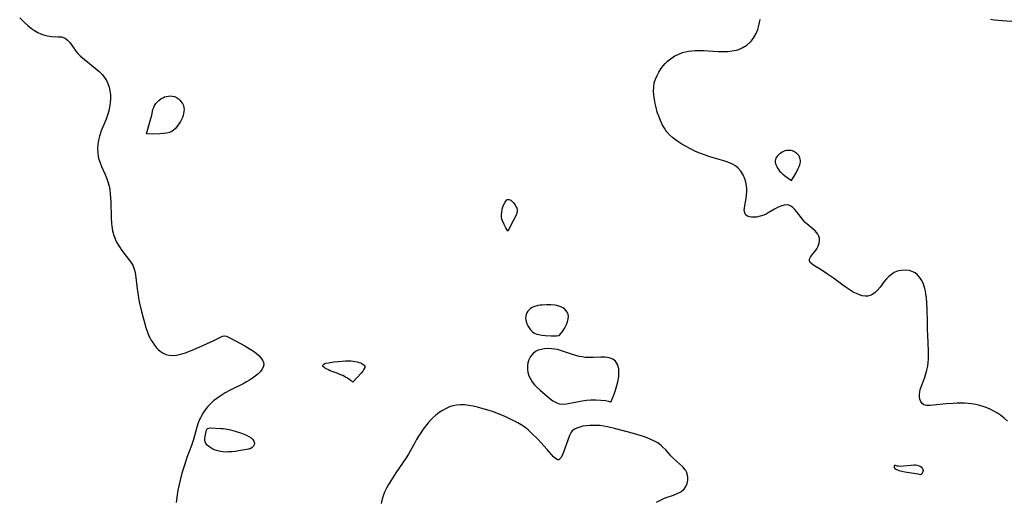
# Model space of a CAD drawing. Header units: inches. Extents: x 1073367 to 1082519, y 1569854 to 1574957.
# Tile 179 of 256: x 1077329 to 1077711, y 1573131 to 1573318. Entities that reach past the tile are written whole.
import ezdxf

# ---------------------------------------------------------------- set-up
doc = ezdxf.new("R2010")
doc.units = ezdxf.units.IN
doc.header["$MEASUREMENT"] = 0
doc.layers.add('CGG_CurvaNivelLidar_v1', color=7, linetype='Continuous', lineweight=30, true_color=0x008008)

msp = doc.modelspace()

# ---------------------------------------------------------------- linework, layer by layer
at = {"layer": 'CGG_CurvaNivelLidar_v1'}
for points in [[(1077329.3784, 1573318.3417, 70), (1077331.185, 1573316.5903, 70), (1077332.5266, 1573315.3848, 70), (1077333.9217, 1573314.2546, 70), (1077335.1754, 1573313.3831, 70), (1077336.4728, 1573312.6264, 70), (1077337.5274, 1573312.1221, 70), (1077338.6001, 1573311.7178, 70), (1077340.1392, 1573311.3314, 70), (1077341.663, 1573311.1322, 70), (1077344.3198, 1573311.0336, 70), (1077345.523, 1573310.9254, 70), (1077346.6105, 1573310.64, 70), (1077346.8835, 1573310.5166, 70), (1077347.0333, 1573310.4364, 70), (1077347.9401, 1573309.7393, 70), (1077348.7498, 1573308.8143, 70), (1077350.3195, 1573306.5796, 70), (1077351.1981, 1573305.399, 70), (1077351.9403, 1573304.537, 70), (1077352.878, 1573303.5926, 70), (1077353.8934, 1573302.6796, 70), (1077354.9624, 1573301.7861, 70), (1077358.6357, 1573298.8222, 70), (1077360.0185, 1573297.6312, 70), (1077361.2948, 1573296.3687, 70), (1077362.1965, 1573295.2746, 70), (1077362.9693, 1573294.1039, 70), (1077363.5922, 1573292.8588, 70), (1077364.0606, 1573291.4908, 70), (1077364.3635, 1573290.0623, 70), (1077364.5229, 1573288.5613, 70), (1077364.5526, 1573287.0317, 70), (1077364.4593, 1573285.4162, 70), (1077364.2353, 1573283.7989, 70), (1077363.8746, 1573282.1896, 70), (1077363.399, 1573280.5973, 70), (1077362.8324, 1573279.0278, 70), (1077360.9809, 1573274.5253, 70), (1077360.5206, 1573273.2067, 70), (1077360.3097, 1573272.4926, 70), (1077359.9332, 1573270.8973, 70), (1077359.6819, 1573269.2931, 70), (1077359.5643, 1573267.6924, 70), (1077359.6014, 1573266.0368, 70), (1077359.8252, 1573264.4153, 70), (1077360.047, 1573263.5172, 70), (1077360.5389, 1573262.0858, 70), (1077361.1388, 1573260.6731, 70), (1077362.4351, 1573257.8264, 70), (1077363.0474, 1573256.3078, 70), (1077363.5772, 1573254.7492, 70), (1077363.9999, 1573253.1522, 70), (1077364.2762, 1573251.6599, 70), (1077364.4617, 1573250.1431, 70), (1077364.5795, 1573248.5676, 70), (1077364.6491, 1573246.9795, 70), (1077364.8154, 1573240.8822, 70), (1077364.9743, 1573238.5839, 70), (1077365.0854, 1573237.5882, 70), (1077365.3759, 1573235.785, 70), (1077365.8269, 1573234.0445, 70), (1077366.3297, 1573232.7284, 70), (1077366.9449, 1573231.457, 70), (1077367.5743, 1573230.3446, 70), (1077368.2598, 1573229.264, 70), (1077368.9906, 1573228.2163, 70), (1077371.5815, 1573224.8846, 70), (1077372.4385, 1573223.6891, 70), (1077373.1618, 1573222.4391, 70), (1077373.6253, 1573221.3268, 70), (1077373.9621, 1573220.1603, 70), (1077374.2179, 1573218.756, 70), (1077374.8633, 1573213.3115, 70), (1077375.1159, 1573211.6092, 70), (1077375.4171, 1573209.8937, 70), (1077375.7416, 1573208.2932, 70), (1077376.478, 1573205.0838, 70), (1077377.2113, 1573202.1396, 70), (1077377.7187, 1573200.2445, 70), (1077378.2711, 1573198.3796, 70), (1077378.8967, 1573196.5657, 70), (1077379.3455, 1573195.4548, 70), (1077379.8421, 1573194.3822, 70), (1077380.251, 1573193.6025, 70), (1077380.9139, 1573192.49, 70), (1077381.6349, 1573191.4497, 70), (1077382.4127, 1573190.4949, 70), (1077383.0868, 1573189.7968, 70), (1077383.8096, 1573189.182, 70), (1077385.0289, 1573188.4225, 70), (1077386.1518, 1573187.9422, 70), (1077387.3296, 1573187.6256, 70), (1077388.5488, 1573187.494, 70), (1077390.1872, 1573187.6186, 70), (1077391.8639, 1573188.002, 70), (1077393.5698, 1573188.5561, 70), (1077395.2011, 1573189.1732, 70), (1077396.8408, 1573189.841, 70), (1077401.8319, 1573191.9811, 70), (1077404.3754, 1573193.1925, 70), (1077407.1763, 1573194.6454, 70), (1077407.9531, 1573194.9458, 70), (1077408.7032, 1573195.067, 70), (1077409.4767, 1573194.9584, 70), (1077410.2758, 1573194.6581, 70), (1077411.1303, 1573194.2306, 70), (1077416.6703, 1573191.2352, 70), (1077418.7363, 1573189.9961, 70), (1077419.9254, 1573189.1952, 70), (1077421.0316, 1573188.3547, 70), (1077422.019, 1573187.4733, 70), (1077422.8164, 1573186.59, 70), (1077423.4327, 1573185.6806, 70), (1077423.826, 1573184.7585, 70), (1077423.9429, 1573183.8362, 70), (1077423.7377, 1573182.9137, 70), (1077423.2529, 1573182.0064, 70), (1077422.5462, 1573181.1176, 70), (1077421.6636, 1573180.2512, 70), (1077420.6829, 1573179.4436, 70), (1077419.5982, 1573178.6647, 70), (1077418.4292, 1573177.919, 70), (1077417.2306, 1573177.2306, 70), (1077415.9846, 1573176.5682, 70), (1077410.9033, 1573174.0179, 70), (1077409.004, 1573172.9736, 70), (1077407.0575, 1573171.7548, 70), (1077405.7696, 1573170.8446, 70), (1077404.5424, 1573169.8758, 70), (1077403.3895, 1573168.8409, 70), (1077402.302, 1573167.7069, 70), (1077401.3111, 1573166.5011, 70), (1077400.4227, 1573165.2286, 70), (1077399.6484, 1573163.8904, 70), (1077399.3912, 1573163.3725, 70), (1077399.176, 1573162.9007, 70), (1077398.5706, 1573161.3592, 70), (1077398.0534, 1573159.771, 70), (1077396.6733, 1573154.885, 70), (1077395.93, 1573152.5745, 70), (1077394.2038, 1573147.9314, 70), (1077393.1961, 1573144.9885, 70), (1077392.2586, 1573141.9056, 70), (1077391.3852, 1573138.6248, 70), (1077390.9935, 1573136.9398, 70), (1077390.6469, 1573135.2476, 70), (1077390.3419, 1573133.4542, 70), (1077389.9926, 1573130.5212, 70)], [(1077705.6207, 1573317.8147, 70), (1077707.0146, 1573317.6131, 70), (1077710.1028, 1573317.2886, 70), (1077715.617, 1573316.9384, 70)], [(1077712.1853, 1573162.0985, 70), (1077710.9326, 1573163.2094, 70), (1077709.4311, 1573164.3676, 70), (1077708.2493, 1573165.1613, 70), (1077706.8662, 1573165.9743, 70), (1077705.4349, 1573166.7015, 70), (1077703.9612, 1573167.3388, 70), (1077703.0931, 1573167.6614, 70), (1077701.5212, 1573168.1427, 70), (1077699.9141, 1573168.512, 70), (1077698.2801, 1573168.7716, 70), (1077696.9056, 1573168.9043, 70), (1077695.5226, 1573168.9733, 70), (1077694.1359, 1573168.9911, 70), (1077692.5395, 1573168.9613, 70), (1077691.1482, 1573168.8989, 70), (1077688.4165, 1573168.7011, 70), (1077682.1498, 1573168.0932, 70), (1077680.8414, 1573168.098, 70), (1077679.7505, 1573168.3815, 70), (1077679.0538, 1573168.9025, 70), (1077678.5319, 1573169.6518, 70), (1077678.1868, 1573170.5771, 70), (1077678.0303, 1573171.6348, 70), (1077678.042, 1573172.4579, 70), (1077678.1496, 1573173.3184, 70), (1077678.3804, 1573174.3463, 70), (1077678.8002, 1573175.6623, 70), (1077679.9549, 1573178.7395, 70), (1077680.5068, 1573180.355, 70), (1077680.9244, 1573181.8678, 70), (1077681.2471, 1573183.4135, 70), (1077681.4407, 1573184.7393, 70), (1077681.5616, 1573186.0728, 70), (1077681.6093, 1573187.4068, 70), (1077681.5698, 1573189.1936, 70), (1077681.2458, 1573195.4622, 70), (1077681.2098, 1573197.2448, 70), (1077681.2187, 1573200.8819, 70), (1077681.1084, 1573205.0816, 70), (1077680.9536, 1573208.0241, 70), (1077680.8012, 1573209.7152, 70), (1077680.5846, 1573211.3706, 70), (1077680.3929, 1573212.4503, 70), (1077680.1494, 1573213.4994, 70), (1077679.598, 1573215.1729, 70), (1077678.9336, 1573216.599, 70), (1077678.1163, 1573217.8668, 70), (1077677.1282, 1573218.9238, 70), (1077676.3737, 1573219.4778, 70), (1077675.5488, 1573219.9137, 70), (1077674.0801, 1573220.3809, 70), (1077672.5289, 1573220.5646, 70), (1077670.9565, 1573220.4775, 70), (1077669.4321, 1573220.1064, 70), (1077668.3014, 1573219.5957, 70), (1077667.2302, 1573218.9158, 70), (1077666.2257, 1573218.1, 70), (1077665.2976, 1573217.1746, 70), (1077664.4356, 1573216.1492, 70), (1077662.8263, 1573214.0256, 70), (1077661.8679, 1573212.8707, 70), (1077660.8389, 1573211.8682, 70), (1077659.9508, 1573211.2321, 70), (1077659.0053, 1573210.7691, 70), (1077658.0122, 1573210.5098, 70), (1077656.9698, 1573210.478, 70), (1077655.8971, 1573210.6465, 70), (1077654.8025, 1573210.9767, 70), (1077653.6234, 1573211.4694, 70), (1077652.4359, 1573212.0771, 70), (1077651.2468, 1573212.7739, 70), (1077650.0629, 1573213.5392, 70), (1077648.3702, 1573214.7133, 70), (1077644.7351, 1573217.3947, 70), (1077642.4169, 1573219.0325, 70), (1077639.9681, 1573220.6309, 70), (1077637.1306, 1573222.4048, 70), (1077636.31, 1573222.9854, 70), (1077635.7093, 1573223.5635, 70), (1077635.4015, 1573224.17, 70), (1077635.4526, 1573224.871, 70), (1077635.8156, 1573225.6191, 70), (1077636.3897, 1573226.3952, 70), (1077637.6357, 1573227.8687, 70), (1077638.2844, 1573228.8268, 70), (1077638.8185, 1573229.8751, 70), (1077639.185, 1573230.9796, 70), (1077639.3233, 1573231.9546, 70), (1077639.2645, 1573232.9185, 70), (1077639.0256, 1573233.7512, 70), (1077638.6261, 1573234.5376, 70), (1077638.1791, 1573235.1601, 70), (1077637.6537, 1573235.7472, 70), (1077636.848, 1573236.5043, 70), (1077634.4254, 1573238.4822, 70), (1077633.7859, 1573239.071, 70), (1077633.1115, 1573239.8251, 70), (1077630.4423, 1573243.2989, 70), (1077629.8046, 1573244.0521, 70), (1077629.0559, 1573244.8087, 70), (1077628.2651, 1573245.4009, 70), (1077627.4077, 1573245.7652, 70), (1077626.5702, 1573245.8559, 70), (1077625.6749, 1573245.7526, 70), (1077624.7369, 1573245.4943, 70), (1077623.341, 1573244.9197, 70), (1077621.9176, 1573244.1839, 70), (1077619.4022, 1573242.7203, 70), (1077618.6058, 1573242.2926, 70), (1077617.7948, 1573241.9157, 70), (1077616.3602, 1573241.4207, 70), (1077614.9429, 1573241.144, 70), (1077613.9517, 1573241.0853, 70), (1077613.027, 1573241.1305, 70), (1077612.1953, 1573241.2599, 70), (1077611.4285, 1573241.4941, 70), (1077610.8361, 1573241.8905, 70), (1077610.4693, 1573242.4486, 70), (1077610.258, 1573243.1705, 70), (1077610.1891, 1573244.1061, 70), (1077610.2032, 1573244.4672, 70), (1077610.3538, 1573245.6666, 70), (1077610.8676, 1573248.3178, 70), (1077611.0714, 1573249.7381, 70), (1077611.1422, 1573250.893, 70), (1077611.1245, 1573252.0638, 70), (1077611.0165, 1573253.2359, 70), (1077610.7645, 1573254.6128, 70), (1077610.3697, 1573255.9469, 70), (1077609.6905, 1573257.4729, 70), (1077608.8127, 1573258.8732, 70), (1077607.7536, 1573260.1144, 70), (1077606.7504, 1573260.9785, 70), (1077605.3791, 1573261.7956, 70), (1077603.8531, 1573262.4354, 70), (1077602.2186, 1573262.9638, 70), (1077598.5949, 1573263.9613, 70), (1077596.4866, 1573264.5964, 70), (1077594.736, 1573265.1891, 70), (1077593.0004, 1573265.8445, 70), (1077591.2927, 1573266.571, 70), (1077589.7962, 1573267.2862, 70), (1077587.1238, 1573268.7001, 70), (1077585.9453, 1573269.3829, 70), (1077584.8012, 1573270.1082, 70), (1077583.531, 1573271.0177, 70), (1077582.3313, 1573272.0017, 70), (1077581.2136, 1573273.0613, 70), (1077580.1945, 1573274.202, 70), (1077579.7801, 1573274.736, 70), (1077579.2101, 1573275.5654, 70), (1077578.3705, 1573277.0372, 70), (1077577.6503, 1573278.5864, 70), (1077577.025, 1573280.1899, 70), (1077576.4783, 1573281.8289, 70), (1077575.9911, 1573283.5407, 70), (1077575.6269, 1573285.107, 70), (1077575.348, 1573286.6722, 70), (1077575.1544, 1573288.3229, 70), (1077575.0606, 1573289.9412, 70), (1077575.0789, 1573291.5676, 70), (1077575.2903, 1573293.13, 70), (1077575.7472, 1573294.5883, 70), (1077576.3952, 1573296.008, 70), (1077577.0986, 1573297.2925, 70), (1077577.8942, 1573298.5485, 70), (1077578.7858, 1573299.7528, 70), (1077579.5333, 1573300.6183, 70), (1077580.3432, 1573301.4282, 70), (1077581.1134, 1573302.0901, 70), (1077581.9299, 1573302.6972, 70), (1077583.3077, 1573303.5455, 70), (1077584.7636, 1573304.2605, 70), (1077586.2751, 1573304.8459, 70), (1077587.417, 1573305.1895, 70), (1077588.5817, 1573305.4409, 70), (1077589.8268, 1573305.5933, 70), (1077591.0987, 1573305.6636, 70), (1077592.7414, 1573305.6863, 70), (1077594.4121, 1573305.6553, 70), (1077600.1765, 1573305.3435, 70), (1077601.9731, 1573305.3016, 70), (1077603.7417, 1573305.3418, 70), (1077605.465, 1573305.4956, 70), (1077607.1216, 1573305.8033, 70), (1077608.0776, 1573306.0848, 70), (1077609.6688, 1573306.7896, 70), (1077611.125, 1573307.7303, 70), (1077612.4279, 1573308.8776, 70), (1077612.9276, 1573309.4242, 70), (1077613.9085, 1573310.7458, 70), (1077614.7263, 1573312.2, 70), (1077615.376, 1573313.763, 70), (1077615.6945, 1573314.7942, 70), (1077615.9528, 1573315.8552, 70), (1077616.2762, 1573317.664, 70)], [(1077576.2141, 1573130.6989, 70.5), (1077577.7189, 1573131.4908, 70.5), (1077579.5324, 1573132.2802, 70.5), (1077582.7285, 1573133.4321, 70.5), (1077584.2234, 1573134.0186, 70.5), (1077585.5666, 1573134.697, 70.5), (1077586.681, 1573135.5369, 70.5), (1077586.8421, 1573135.7022, 70.5), (1077587.5621, 1573136.7209, 70.5), (1077588.0299, 1573137.883, 70.5), (1077588.2644, 1573139.1296, 70.5), (1077588.2677, 1573140.4065, 70.5), (1077588.025, 1573141.6615, 70.5), (1077587.7546, 1573142.3697, 70.5), (1077587.4901, 1573142.8705, 70.5), (1077587.2619, 1573143.2273, 70.5), (1077586.3833, 1573144.2952, 70.5), (1077585.238, 1573145.3688, 70.5), (1077583.9997, 1573146.4223, 70.5), (1077582.7663, 1573147.5389, 70.5), (1077581.7404, 1573148.6228, 70.5), (1077579.7414, 1573150.9203, 70.5), (1077578.6768, 1573152.0275, 70.5), (1077578.1127, 1573152.5419, 70.5), (1077577.4671, 1573153.0642, 70.5), (1077576.6594, 1573153.6224, 70.5), (1077575.3794, 1573154.3546, 70.5), (1077574.0157, 1573154.9984, 70.5), (1077572.5878, 1573155.5719, 70.5), (1077571.1113, 1573156.0892, 70.5), (1077569.8516, 1573156.4866, 70.5), (1077567.2249, 1573157.2439, 70.5), (1077559.9465, 1573159.2039, 70.5), (1077557.1433, 1573159.8946, 70.5), (1077555.7861, 1573160.1479, 70.5), (1077554.3926, 1573160.3169, 70.5), (1077553.0098, 1573160.4046, 70.5), (1077551.648, 1573160.429, 70.5), (1077550.2203, 1573160.3941, 70.5), (1077548.8467, 1573160.2746, 70.5), (1077547.587, 1573160.0578, 70.5), (1077546.4125, 1573159.7572, 70.5), (1077545.344, 1573159.3945, 70.5), (1077544.3384, 1573158.9343, 70.5), (1077543.525, 1573158.3287, 70.5), (1077542.9292, 1573157.5171, 70.5), (1077542.4527, 1573156.521, 70.5), (1077541.6186, 1573154.317, 70.5), (1077540.1236, 1573149.9801, 70.5), (1077539.6138, 1573148.7765, 70.5), (1077539.0696, 1573147.821, 70.5), (1077538.4745, 1573147.2243, 70.5), (1077538.2431, 1573147.1224, 70.5), (1077537.9317, 1573147.0956, 70.5), (1077537.6268, 1573147.174, 70.5), (1077536.9852, 1573147.5839, 70.5), (1077536.2966, 1573148.2542, 70.5), (1077533.8065, 1573151.1203, 70.5), (1077530.3583, 1573154.9168, 70.5), (1077527.6323, 1573157.5708, 70.5), (1077526.4, 1573158.6857, 70.5), (1077525.0949, 1573159.7293, 70.5), (1077523.7696, 1573160.6189, 70.5), (1077522.3715, 1573161.4281, 70.5), (1077520.9207, 1573162.1818, 70.5), (1077518.2838, 1573163.4373, 70.5), (1077516.2303, 1573164.3442, 70.5), (1077514.5932, 1573165.0156, 70.5), (1077512.9389, 1573165.6416, 70.5), (1077511.2688, 1573166.2096, 70.5), (1077509.9115, 1573166.6187, 70.5), (1077506.8345, 1573167.446, 70.5), (1077505.122, 1573167.8418, 70.5), (1077503.4127, 1573168.1484, 70.5), (1077501.7847, 1573168.3226, 70.5), (1077500.1999, 1573168.3579, 70.5), (1077498.6386, 1573168.2319, 70.5), (1077497.2602, 1573167.9583, 70.5), (1077495.9163, 1573167.5411, 70.5), (1077494.6143, 1573166.9908, 70.5), (1077493.2351, 1573166.239, 70.5), (1077491.9151, 1573165.3582, 70.5), (1077490.6543, 1573164.3685, 70.5), (1077489.457, 1573163.2823, 70.5), (1077488.7629, 1573162.5796, 70.5), (1077487.6999, 1573161.4026, 70.5), (1077486.6876, 1573160.1698, 70.5), (1077485.7241, 1573158.8916, 70.5), (1077484.8106, 1573157.5748, 70.5), (1077483.9845, 1573156.2822, 70.5), (1077483.2035, 1573154.966, 70.5), (1077482.4654, 1573153.6329, 70.5), (1077480.8734, 1573150.6339, 70.5), (1077480.0281, 1573149.213, 70.5), (1077479.1271, 1573147.8174, 70.5), (1077475.1612, 1573141.968, 70.5), (1077473.2021, 1573138.9177, 70.5), (1077472.3293, 1573137.4772, 70.5), (1077471.5189, 1573136.0293, 70.5), (1077470.8023, 1573134.5645, 70.5), (1077470.2161, 1573133.0727, 70.5), (1077469.8523, 1573131.8098, 70.5), (1077469.5055, 1573130.0986, 70.5)]]:
    msp.add_polyline3d(points, dxfattribs=at)
for points in [[(1077378.5, 1573273.3495, 70), (1077379.9996, 1573278.3971, 70), (1077380.5734, 1573280.6684, 70), (1077381.0262, 1573282.751, 70), (1077381.2974, 1573283.5886, 70), (1077381.6798, 1573284.3561, 70), (1077382.1642, 1573285.0756, 70), (1077382.7288, 1573285.7454, 70), (1077383.3589, 1573286.358, 70), (1077384.0465, 1573286.9002, 70), (1077384.7887, 1573287.3519, 70), (1077385.5024, 1573287.6641, 70), (1077386.2457, 1573287.8878, 70), (1077387.0048, 1573288.0237, 70), (1077387.7668, 1573288.0657, 70), (1077388.5191, 1573288.0009, 70), (1077389.3234, 1573287.7924, 70), (1077390.0897, 1573287.4592, 70), (1077390.8044, 1573287.0204, 70), (1077391.449, 1573286.4857, 70), (1077392.0172, 1573285.843, 70), (1077392.4824, 1573285.1256, 70), (1077392.832, 1573284.352, 70), (1077393.0426, 1573283.5349, 70), (1077393.0947, 1573282.8009, 70), (1077393.0422, 1573282.05, 70), (1077392.9044, 1573281.2906, 70), (1077392.6947, 1573280.5302, 70), (1077392.4213, 1573279.776, 70), (1077392.0609, 1573278.9755, 70), (1077391.6458, 1573278.1937, 70), (1077391.1865, 1573277.4346, 70), (1077390.6893, 1573276.7042, 70), (1077390.1563, 1573276.0118, 70), (1077389.5853, 1573275.3706, 70), (1077388.9698, 1573274.799, 70), (1077388.2984, 1573274.3225, 70), (1077387.404, 1573273.9286, 70), (1077386.2993, 1573273.6523, 70), (1077385.057, 1573273.4733, 70), (1077383.7494, 1573273.3709, 70), (1077381.2231, 1573273.3196, 70), (1077378.7081, 1573273.373, 70)], [(1077628.5, 1573255.3198, 70), (1077630.2693, 1573258.2978, 70), (1077631.1142, 1573259.9054, 70), (1077631.4558, 1573260.6699, 70), (1077631.6921, 1573261.3195, 70), (1077631.8437, 1573261.8995, 70), (1077631.937, 1573262.4689, 70), (1077631.9616, 1573263.0273, 70), (1077631.8991, 1573263.5686, 70), (1077631.7532, 1573264.0422, 70), (1077631.5347, 1573264.4954, 70), (1077631.2582, 1573264.9268, 70), (1077630.9335, 1573265.3327, 70), (1077630.5668, 1573265.7079, 70), (1077630.1776, 1573266.0343, 70), (1077629.7596, 1573266.3232, 70), (1077629.3179, 1573266.5701, 70), (1077628.8561, 1573266.7679, 70), (1077628.3763, 1573266.9062, 70), (1077627.78, 1573266.9825, 70), (1077627.1704, 1573266.9739, 70), (1077626.5579, 1573266.8931, 70), (1077625.9526, 1573266.7463, 70), (1077625.3653, 1573266.5327, 70), (1077624.837, 1573266.2684, 70), (1077624.3354, 1573265.9543, 70), (1077623.8625, 1573265.6021, 70), (1077623.423, 1573265.22, 70), (1077623.0251, 1573264.8132, 70), (1077622.6809, 1573264.3843, 70), (1077622.4079, 1573263.9336, 70), (1077622.2297, 1573263.4591, 70), (1077622.1662, 1573262.9288, 70), (1077622.2108, 1573262.377, 70), (1077622.3383, 1573261.8118, 70), (1077622.5301, 1573261.2405, 70), (1077622.7742, 1573260.6696, 70), (1077623.0638, 1573260.106, 70), (1077623.4076, 1573259.5491, 70), (1077623.8725, 1573258.9599, 70), (1077624.4472, 1573258.3675, 70), (1077625.0994, 1573257.7853, 70), (1077625.7885, 1573257.2285, 70), (1077627.1197, 1573256.2542, 70)], [(1077518.5, 1573235.7021, 70), (1077517.7745, 1573236.9621, 70), (1077517.1026, 1573238.2253, 70), (1077516.4777, 1573239.6214, 70), (1077516.2444, 1573240.3022, 70), (1077516.0977, 1573240.9358, 70), (1077516.0504, 1573241.4858, 70), (1077516.0565, 1573242.0306, 70), (1077516.1696, 1573243.1295, 70), (1077516.3631, 1573244.1453, 70), (1077516.61, 1573245.0599, 70), (1077516.9719, 1573246.0083, 70), (1077517.465, 1573246.9284, 70), (1077517.7401, 1573247.321, 70), (1077518.032, 1573247.6476, 70), (1077518.3413, 1573247.8856, 70), (1077518.6702, 1573248.0043, 70), (1077519.0039, 1573247.9829, 70), (1077519.3514, 1573247.8512, 70), (1077519.7063, 1573247.6359, 70), (1077520.0624, 1573247.3571, 70), (1077520.7527, 1573246.6632, 70), (1077521.3481, 1573245.8623, 70), (1077521.8094, 1573245.0064, 70), (1077521.9828, 1573244.5625, 70), (1077522.1052, 1573244.1125, 70), (1077522.1621, 1573243.6584, 70), (1077522.1417, 1573243.2032, 70), (1077522.0561, 1573242.7466, 70), (1077521.9206, 1573242.2889, 70), (1077521.5474, 1573241.3711, 70), (1077520.6671, 1573239.6423, 70)], [(1077538.5, 1573195.1907, 70.5), (1077539.2606, 1573196.122, 70.5), (1077539.7577, 1573196.8038, 70.5), (1077540.2955, 1573197.6153, 70.5), (1077540.8258, 1573198.5249, 70.5), (1077541.2997, 1573199.5013, 70.5), (1077541.6929, 1573200.582, 70.5), (1077541.9377, 1573201.6484, 70.5), (1077542.0109, 1573202.6432, 70.5), (1077541.8906, 1573203.5074, 70.5), (1077541.5475, 1573204.2777, 70.5), (1077541.0576, 1573204.9667, 70.5), (1077540.4457, 1573205.5664, 70.5), (1077539.8004, 1573206.0163, 70.5), (1077539.0846, 1573206.3803, 70.5), (1077538.3134, 1573206.6569, 70.5), (1077537.5576, 1573206.8339, 70.5), (1077536.7734, 1573206.951, 70.5), (1077535.1511, 1573207.073, 70.5), (1077533.5309, 1573207.109, 70.5), (1077531.9138, 1573207.0514, 70.5), (1077531.042, 1573206.9617, 70.5), (1077530.1894, 1573206.8221, 70.5), (1077529.3657, 1573206.6238, 70.5), (1077528.5832, 1573206.353, 70.5), (1077527.9205, 1573206.0326, 70.5), (1077527.3124, 1573205.6434, 70.5), (1077526.7703, 1573205.1883, 70.5), (1077526.2795, 1573204.6315, 70.5), (1077525.8887, 1573204.0128, 70.5), (1077525.6125, 1573203.3427, 70.5), (1077525.4715, 1573202.6833, 70.5), (1077525.4319, 1573201.9997, 70.5), (1077525.4831, 1573201.3045, 70.5), (1077525.6205, 1573200.6096, 70.5), (1077525.9038, 1573199.7676, 70.5), (1077526.2905, 1573198.9535, 70.5), (1077526.7613, 1573198.179, 70.5), (1077527.3062, 1573197.4606, 70.5), (1077527.9242, 1573196.8214, 70.5), (1077528.6232, 1573196.2938, 70.5), (1077529.1796, 1573196.011, 70.5), (1077529.8499, 1573195.7826, 70.5), (1077530.6134, 1573195.6001, 70.5), (1077531.7629, 1573195.411, 70.5), (1077532.9809, 1573195.2803, 70.5), (1077535.3849, 1573195.1537, 70.5), (1077537.3587, 1573195.1491, 70.5)], [(1077558.5, 1573169.4113, 70.5), (1077559.7111, 1573172.518, 70.5), (1077560.2705, 1573174.1178, 70.5), (1077560.813, 1573175.885, 70.5), (1077561.2615, 1573177.7442, 70.5), (1077561.5102, 1573179.3348, 70.5), (1077561.6009, 1573180.8834, 70.5), (1077561.5036, 1573182.3343, 70.5), (1077561.0608, 1573183.9864, 70.5), (1077560.2766, 1573185.2604, 70.5), (1077559.176, 1573186.0764, 70.5), (1077557.872, 1573186.5592, 70.5), (1077556.2793, 1573186.8025, 70.5), (1077554.5794, 1573186.8339, 70.5), (1077551.6383, 1573186.6897, 70.5), (1077550.1345, 1573186.6583, 70.5), (1077548.5023, 1573186.747, 70.5), (1077547.326, 1573186.9182, 70.5), (1077546.1492, 1573187.1673, 70.5), (1077544.8804, 1573187.5014, 70.5), (1077543.615, 1573187.8858, 70.5), (1077539.3092, 1573189.3397, 70.5), (1077537.7848, 1573189.7584, 70.5), (1077536.6728, 1573189.9771, 70.5), (1077535.5625, 1573190.1134, 70.5), (1077534.1512, 1573190.1613, 70.5), (1077532.7772, 1573190.0704, 70.5), (1077531.4647, 1573189.8416, 70.5), (1077530.3392, 1573189.5015, 70.5), (1077529.3156, 1573189.0097, 70.5), (1077528.2165, 1573188.1524, 70.5), (1077527.3249, 1573187.0705, 70.5), (1077526.6563, 1573185.8184, 70.5), (1077526.2952, 1573184.7035, 70.5), (1077526.1088, 1573183.5312, 70.5), (1077526.114, 1573182.2139, 70.5), (1077526.3295, 1573180.8906, 70.5), (1077526.7306, 1573179.628, 70.5), (1077527.2961, 1573178.4066, 70.5), (1077528.0042, 1573177.2447, 70.5), (1077528.8419, 1573176.1637, 70.5), (1077529.7541, 1573175.2125, 70.5), (1077531.0663, 1573174.0161, 70.5), (1077534.7965, 1573170.8253, 70.5), (1077536.0015, 1573169.9342, 70.5), (1077537.2313, 1573169.2194, 70.5), (1077538.5031, 1573168.7666, 70.5), (1077539.8203, 1573168.6444, 70.5), (1077541.2525, 1573168.7849, 70.5), (1077547.3203, 1573169.9227, 70.5), (1077549.0325, 1573170.1595, 70.5), (1077550.7332, 1573170.3046, 70.5), (1077552.6322, 1573170.3365, 70.5), (1077554.6357, 1573170.2321, 70.5), (1077556.3341, 1573170.0322, 70.5), (1077557.6133, 1573169.79, 70.5), (1077558.2854, 1573169.588, 70.5)], [(1077458.5, 1573177.1005, 70), (1077458.4352, 1573177.197, 70), (1077458.1632, 1573177.4337, 70), (1077457.1195, 1573178.2039, 70), (1077456.3993, 1573178.6724, 70), (1077455.5786, 1573179.1523, 70), (1077454.5485, 1573179.678, 70), (1077453.4711, 1573180.161, 70), (1077452.4041, 1573180.5938, 70), (1077449.7475, 1573181.5985, 70), (1077448.9988, 1573181.9207, 70), (1077447.9377, 1573182.4532, 70), (1077447.6014, 1573182.6561, 70), (1077447.1795, 1573182.9667, 70), (1077446.8983, 1573183.2766, 70), (1077446.8032, 1573183.582, 70), (1077446.9199, 1573183.8636, 70), (1077447.2082, 1573184.1235, 70), (1077447.6308, 1573184.347, 70), (1077448.0563, 1573184.494, 70), (1077449.0221, 1573184.703, 70), (1077451.1815, 1573185.0005, 70), (1077452.9187, 1573185.1946, 70), (1077455.5771, 1573185.3957, 70), (1077456.4617, 1573185.4136, 70), (1077457.8351, 1573185.3614, 70), (1077459.3316, 1573185.1818, 70), (1077460.1236, 1573185.0202, 70), (1077460.808, 1573184.8291, 70), (1077461.4457, 1573184.6004, 70), (1077462.0212, 1573184.3379, 70), (1077462.5126, 1573184.043, 70), (1077462.8893, 1573183.7138, 70), (1077463.11, 1573183.3453, 70), (1077463.0946, 1573182.8423, 70), (1077462.8043, 1573182.2028, 70), (1077462.3084, 1573181.4665, 70), (1077461.6773, 1573180.6729, 70)], [(1077418.5, 1573151.2649, 70), (1077418.0761, 1573151.2138, 70), (1077414.2102, 1573150.5047, 70), (1077412.8215, 1573150.3085, 70), (1077411.6465, 1573150.185, 70), (1077410.4759, 1573150.1071, 70), (1077409.3435, 1573150.0836, 70), (1077408.2833, 1573150.1228, 70), (1077407.1327, 1573150.2644, 70), (1077406.1288, 1573150.4971, 70), (1077405.1707, 1573150.8093, 70), (1077404.2728, 1573151.2016, 70), (1077403.4423, 1573151.6622, 70), (1077402.6944, 1573152.1791, 70), (1077402.0515, 1573152.7458, 70), (1077401.5449, 1573153.3603, 70), (1077401.2164, 1573154.025, 70), (1077401.0968, 1573154.7126, 70), (1077401.124, 1573155.4294, 70), (1077401.241, 1573156.155, 70), (1077401.6766, 1573158.0886, 70), (1077401.7995, 1573158.5646, 70), (1077401.9634, 1573158.9552, 70), (1077402.2062, 1573159.2323, 70), (1077402.6708, 1573159.3969, 70), (1077403.2905, 1573159.4197, 70), (1077407.3619, 1573159.25, 70), (1077408.2802, 1573159.1619, 70), (1077409.1934, 1573159.027, 70), (1077411.0405, 1573158.6396, 70), (1077412.8924, 1573158.1427, 70), (1077415.3329, 1573157.363, 70), (1077417.3078, 1573156.6178, 70), (1077418.2407, 1573156.1406, 70), (1077419.0692, 1573155.5665, 70), (1077419.7348, 1573154.9126, 70), (1077420.1617, 1573154.2421, 70), (1077420.3516, 1573153.5642, 70), (1077420.2828, 1573152.9209, 70), (1077419.9517, 1573152.3205, 70), (1077419.4743, 1573151.8281, 70), (1077418.9861, 1573151.4719, 70), (1077418.6844, 1573151.3101, 70)], [(1077678.5, 1573141.2759, 70), (1077677.5346, 1573141.4632, 70), (1077672.4023, 1573142.3085, 70), (1077671.2412, 1573142.5412, 70), (1077670.1598, 1573142.8277, 70), (1077669.6698, 1573143.0036, 70), (1077669.2316, 1573143.2107, 70), (1077668.8321, 1573143.4859, 70), (1077668.6587, 1573143.6638, 70), (1077668.4383, 1573144.0416, 70), (1077668.3594, 1573144.3612, 70), (1077668.3562, 1573144.6518, 70), (1077668.4164, 1573144.8797, 70), (1077668.5343, 1573145.0074, 70), (1077668.6919, 1573145.0136, 70), (1077669.4559, 1573144.7448, 70), (1077669.8629, 1573144.6787, 70), (1077670.8331, 1573144.6611, 70), (1077671.9241, 1573144.7399, 70), (1077674.8277, 1573145.0487, 70), (1077675.9877, 1573145.0943, 70), (1077676.5555, 1573145.0641, 70), (1077677.0258, 1573144.9984, 70), (1077677.9262, 1573144.7616, 70), (1077678.3482, 1573144.5599, 70), (1077678.6977, 1573144.3178, 70), (1077678.9968, 1573144.028, 70), (1077679.2441, 1573143.6743, 70), (1077679.3989, 1573143.2899, 70), (1077679.4481, 1573142.8895, 70), (1077679.3872, 1573142.48, 70), (1077679.2408, 1573142.0967, 70), (1077679.0426, 1573141.7646, 70), (1077678.813, 1573141.4894, 70), (1077678.6164, 1573141.3192, 70)]]:
    msp.add_polyline3d(points, close=True, dxfattribs=at)

doc.saveas('drawing.dxf')
